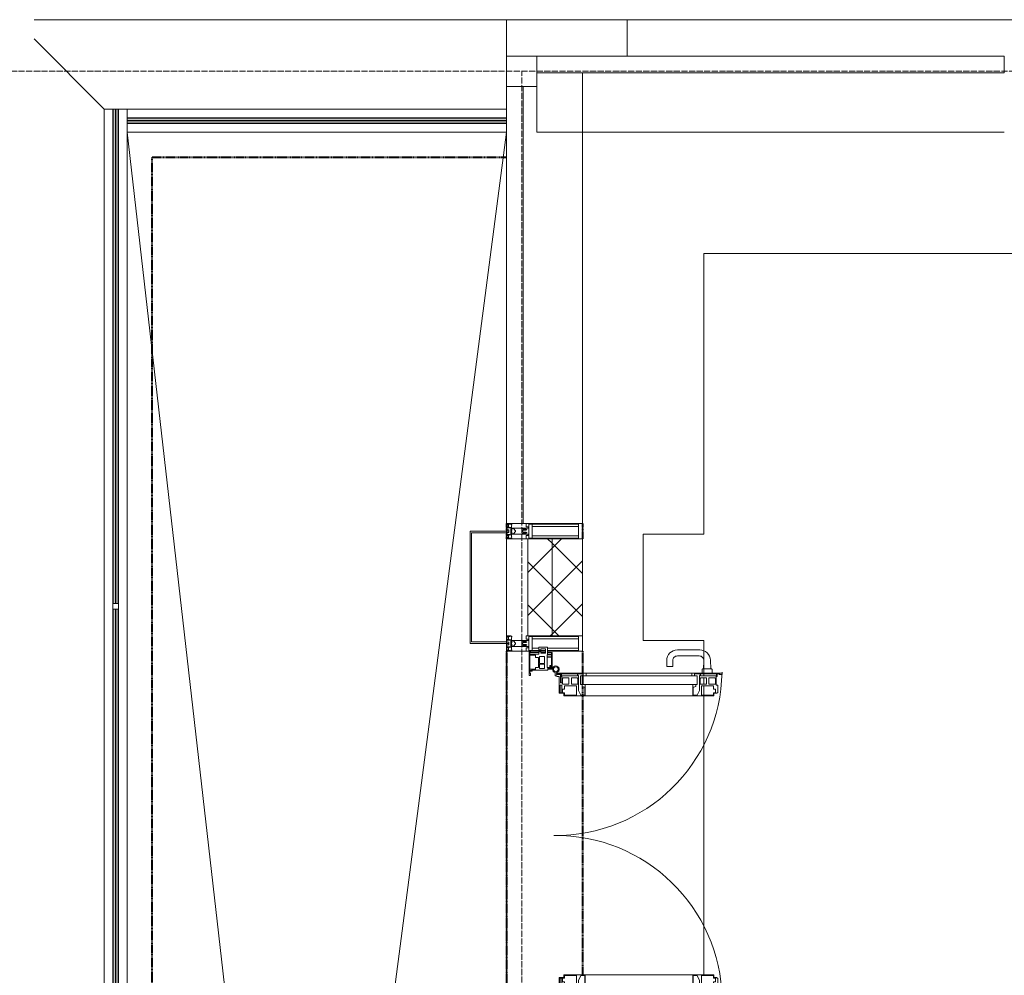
# Model space of a CAD drawing. Header units: millimetres. Extents: x 110168 to 197584, y 7718 to 235556.
# Tile 17 of 42: x 113496 to 116740, y 30122 to 33270. Entities that reach past the tile are written whole.
import ezdxf

# ---------------------------------------------------------------- set-up
doc = ezdxf.new("R2010")
doc.units = ezdxf.units.MM
for name, pattern in [('ADSK_Линия сетки', [25, 20, -2.5, 0, -2.5]), ('Линия сетки', [25, 20, -2.5, 0, -2.5]), ('Штрих_3_1_5_', [4.5, 3, -1.5]), ('Штриховая_ш3 п1_5', [4.5, 3, -1.5])]:
    doc.linetypes.add(name, pattern=pattern)
doc.layers.add('_Разделитель помещений_', color=4, linetype='Штриховая_ш3 п1_5', lineweight=40, true_color=0x00ffff)
for name, color, linetype, lineweight in [('Балясины', 7, 'Continuous', 30), ('Двери', 7, 'Continuous', 18), ('Импосты витража', 7, 'Continuous', 18), ('Колонны', 7, 'Continuous', 18), ('Ограждение', 7, 'Continuous', 18), ('Оси', 7, 'Continuous', 9), ('Панели витража', 7, 'Continuous', 18), ('Перекрытия', 7, 'Continuous', 18), ('Поручни', 7, 'Continuous', 18), ('Стены разрез', 7, 'Continuous', 40), ('Стены штриховка', 7, 'Continuous', 40), ('Элементы узлов', 7, 'Continuous', 18)]:
    doc.layers.add(name, color=color, linetype=linetype, lineweight=lineweight)
pattern_1 = [(45, (0, 0), (-70.71068, 70.71068), []), (135, (0, 0), (-70.71068, -70.71068), [])]

# ---------------------------------------------------------------- blocks, each defined once
blk = doc.blocks.new('135_SLK_K4_AR_rvt-1-МКСС_К4_L26_87_900_')
at = {"layer": '_Разделитель помещений_', "color": 131, "linetype": 'Штрих_3_1_5_', "true_color": 0xaaffff}
for p, q in [((113932.5, 32817.5), (115100, 32817.5)), ((113932.5, 25882.5), (113932.5, 32817.5)), ((115100, 31610), (115100, 31585)), ((115350, 31610), (115350, 31560)), ((115100, 31580), (115100, 31560)), ((115100, 31190), (115100, 29975)), ((115350, 31190), (115350, 31117.5)), ((115350, 31115.4), (115350, 31079.7)), ((115350, 31072.9), (115350, 31044.3)), ((115350, 31042), (115350, 30123))]:
    blk.add_line(p, q, dxfattribs=at)
at = {"layer": 'Перекрытия', "color": 253, "true_color": 0xaaaaaa}
for p, q in [((120500, 32500), (115749.8, 32500)), ((115749.8, 32500), (115749.8, 31575)), ((115749.8, 31575), (115549.8, 31575)), ((115549.8, 31575), (115549.8, 31225)), ((115549.8, 31225), (115749.8, 31225)), ((115749.8, 31225), (115749.8, 31117.5)), ((115749.8, 31115.4), (115749.8, 31108.4)), ((115749.8, 31101.4), (115749.8, 31081.5)), ((115749.8, 31075.1), (115749.8, 31044.4)), ((115749.8, 31042), (115749.8, 30123))]:
    blk.add_line(p, q, dxfattribs=at)
blk = doc.blocks.new('System Panel - A_PAN_Glass-7516688-МКСС_К4_L26_87_900_')
at = {"layer": 'Панели витража', "color": 253, "lineweight": 5, "true_color": 0xaaaaaa}
for p, q in [((770, 0), (-770, 0)), ((-770, 0), (-770, -55)), ((770, -55), (770, 0)), ((-770, -55), (770, -55))]:
    blk.add_line(p, q, dxfattribs=at)
blk = doc.blocks.new('Rectangular Mullion - R_StandardFrame_50Wx250H-7198252-МКСС_К4_L26_87_900_')
at = {"layer": 'Импосты витража', "color": 253, "lineweight": 5, "true_color": 0xaaaaaa}
for p, q in [((115200, 32900), (115200, 33050)), ((116740, 32900), (115200, 32900))]:
    blk.add_line(p, q, dxfattribs=at)
blk = doc.blocks.new('System Panel - A_PAN_Glass-7491648-МКСС_К4_L26_87_900_')
at = {"layer": 'Панели витража', "color": 253, "lineweight": 5, "true_color": 0xaaaaaa}
for p, q in [((720, 55), (-720, 55)), ((-720, 55), (-720, 0)), ((720, 0), (720, 55)), ((-720, 0), (720, 0))]:
    blk.add_line(p, q, dxfattribs=at)
blk = doc.blocks.new('Rectangular Mullion - R_StandardFrame_50Wx250H-7197324-МКСС_К4_L26_87_900_')
at = {"layer": 'Импосты витража', "color": 253, "lineweight": 5, "true_color": 0xaaaaaa}
for q in [(115350, 33095), (115155, 31610)]:
    blk.add_line((115350, 31610), q, dxfattribs=at)
blk = doc.blocks.new('Rectangular Mullion - R_StandardFrame_50Wx250H-5866689-МКСС_К4_L26_87_900_')
at = {"layer": 'Импосты витража', "color": 253, "lineweight": 5, "true_color": 0xaaaaaa}
for p, q in [((115100, 31560), (115170, 31560)), ((115100, 31220), (115100, 31560)), ((115350, 31190), (115350, 31240)), ((115100, 31190), (115100, 31215)), ((115210.1, 31190), (115100, 31190)), ((115228.4, 31190), (115213.4, 31190)), ((115350, 31190), (115235.1, 31190))]:
    blk.add_line(p, q, dxfattribs=at)
blk = doc.blocks.new('Rectangular Mullion - 50Wx250H-2623690-МКСС_К4_L26_87_900_')
at = {"layer": 'Элементы узлов', "color": 253, "lineweight": 5, "true_color": 0xaaaaaa}
for p, q in [((-25, 65.2), (-25, 250)), ((-25, 250), (0, 250)), ((-23, 237.3), (0, 237.3)), ((-23, 237.3), (-23, 73.6)), ((-14.9, 84), (-14.9, 237.3)), ((25, 250), (0, 250)), ((23, 237.3), (0, 237.3)), ((14.9, 84), (14.9, 237.3)), ((23, 237.3), (23, 73.6)), ((25, 65.2), (25, 250)), ((-14, 65.2), (-25, 65.2)), ((0, 84), (-23, 84)), ((-0.5, 73.6), (-23, 73.6)), ((-14, 71.3), (-14, 65.2)), ((-10, 71.3), (-14, 71.3)), ((-10, 53), (-10, 71.3)), ((-7, 65.2), (-5.9, 67.3)), ((-7, 65.2), (-7, 54.7)), ((-4.1, 67.3), (-5.9, 67.3)), ((-4.1, 67.3), (-2.9, 65.1)), ((-2.9, 65.1), (-2.9, 54.6)), ((0, 84), (23, 84)), ((0.5, 73.6), (23, 73.6)), ((4.1, 67.3), (2.9, 65.1)), ((2.9, 65.1), (2.9, 54.6)), ((4.1, 67.3), (5.9, 67.3)), ((7, 65.2), (5.9, 67.3)), ((7, 65.2), (7, 54.7)), ((10, 71.3), (14, 71.3)), ((10, 53), (10, 71.3)), ((14, 71.3), (14, 65.2)), ((14, 65.2), (25, 65.2)), ((-8.7, 53), (-10, 53)), ((-10, 53), (-10, 17)), ((-8.7, 53), (-7, 54.7)), ((-1.3, 53), (-2.9, 54.6)), ((0, 53), (-1.3, 53)), ((0, 53), (1.3, 53)), ((1.3, 53), (2.9, 54.6)), ((8.7, 53), (7, 54.7)), ((8.7, 53), (10, 53)), ((10, 53), (10, 17)), ((-23.8, 14.6), (-25, 14.2)), ((-25, 0), (-25, 14.2)), ((-22.3, 17), (-23.8, 17)), ((-23.8, 17), (-23.8, 14.6)), ((-22.5, 10.6), (-23.8, 14.6)), ((-22.5, 10.6), (-23.7, 9.9)), ((-23.7, 1.3), (-23.7, 9.9)), ((-23.7, 1.3), (-11.8, 1.3)), ((-23.2, 10.2), (-22.5, 8)), ((-22.5, 8), (-22.5, 4.5)), ((-21.3, 4.5), (-22.5, 4.5)), ((-22.3, 17), (-22.3, 16)), ((-22.3, 16), (-21.3, 16)), ((-19, 17.6), (-21.3, 16)), ((-21.3, 4.5), (-21.3, 6.5)), ((-21.3, 6.5), (-14.2, 6.5)), ((-18.4, 16.6), (-19, 17.6)), ((-7.4, 16.6), (-18.4, 16.6)), ((-14.2, 6.5), (-14.2, 4.5)), ((-13.2, 4.5), (-14.2, 4.5)), ((-13.2, 4.5), (-12.2, 7.2)), ((-12.7, 7.6), (-11.3, 11.4)), ((-12.7, 7.6), (-11.8, 6.9)), ((-12.2, 9), (-12.2, 14.8)), ((-12.2, 14.8), (0, 14.8)), ((-11.8, 1.3), (-11.8, 6.9)), ((-10.5, 11.2), (-11.3, 11.4)), ((-10.5, 1.5), (-10.5, 11.2)), ((-4.8, 1.5), (-10.5, 1.5)), ((-10, 17), (-7.5, 17)), ((-8.5, 23), (-1.5, 30)), ((-8.5, 18.5), (-8.5, 23)), ((-7.5, 18.5), (-8.5, 18.5)), ((-7.5, 17), (-7.5, 18.5)), ((-7.4, 18), (-7.4, 16.6)), ((-2.6, 18), (-7.4, 18)), ((0, 8), (-4.8, 8)), ((-4.8, 1.5), (-4.8, 8)), ((-2.6, 18), (-2.6, 16.8)), ((-2.6, 16.8), (0, 16.8)), ((-1.5, 30), (0, 30)), ((1.5, 30), (0, 30)), ((2.6, 16.8), (0, 16.8)), ((0, 14.8), (0, 16.8)), ((0, 14.8), (0, 16.8)), ((12.2, 14.8), (0, 14.8)), ((0, 0), (0, 8)), ((0, 8), (4.8, 8)), ((0, 0), (0, 8)), ((8.5, 23), (1.5, 30)), ((2.6, 18), (2.6, 16.8)), ((2.6, 18), (7.4, 18)), ((4.8, 1.5), (4.8, 8)), ((4.8, 1.5), (10.5, 1.5)), ((7.4, 18), (7.4, 16.6)), ((7.4, 16.6), (18.4, 16.6)), ((7.5, 18.5), (8.5, 18.5)), ((7.5, 17), (7.5, 18.5)), ((10, 17), (7.5, 17)), ((8.5, 18.5), (8.5, 23)), ((10.5, 11.2), (11.3, 11.4)), ((10.5, 1.5), (10.5, 11.2)), ((12.7, 7.6), (11.3, 11.4)), ((12.7, 7.6), (11.8, 6.9)), ((11.8, 1.3), (11.8, 6.9)), ((23.7, 1.3), (11.8, 1.3)), ((12.2, 9), (12.2, 14.8)), ((13.2, 4.5), (12.2, 7.2)), ((13.2, 4.5), (14.2, 4.5)), ((21.3, 6.5), (14.2, 6.5)), ((14.2, 6.5), (14.2, 4.5)), ((18.4, 16.6), (19, 17.6)), ((19, 17.6), (21.3, 16)), ((22.3, 16), (21.3, 16)), ((21.3, 4.5), (21.3, 6.5)), ((21.3, 4.5), (22.5, 4.5)), ((22.3, 17), (22.3, 16)), ((22.3, 17), (23.8, 17)), ((22.5, 10.6), (23.8, 14.6)), ((22.5, 10.6), (23.7, 9.9)), ((23.2, 10.2), (22.5, 8)), ((22.5, 8), (22.5, 4.5)), ((23.7, 1.3), (23.7, 9.9)), ((23.8, 17), (23.8, 14.6)), ((23.8, 14.6), (25, 14.2)), ((25, 0), (25, 14.2)), ((-25, 0), (0, 0)), ((25, 0), (0, 0))]:
    blk.add_line(p, q, dxfattribs=at)
for centre, start, end in [((-0.5, 73.1), 360, 90), ((0.5, 73.1), 90, 180)]:
    blk.add_arc(centre, 0.5, start, end, dxfattribs=at)
blk = doc.blocks.new('A_PAN_ALU_Door_Double - EXT_1_Double_EQ п-6_1-7491649-МКСС_К4_L26_87_900_')
at = {"layer": 'Двери', "color": 253, "lineweight": 5, "true_color": 0xaaaaaa}
for p, q in [((-535, 610.6), (-535, 710.1)), ((-535, 710.1), (-529.9, 710.1)), ((-535, 610.6), (-535, 710.1)), ((-535, 710.1), (-529.9, 710.1)), ((-532.9, 701.5), (-532.9, 693.6)), ((-531, 701.5), (-532.9, 701.5)), ((-532.9, 701.5), (-532.9, 693.6)), ((-531, 701.5), (-532.9, 701.5)), ((-532.9, 693.6), (-524.2, 693.6)), ((-532.9, 693.6), (-524.2, 693.6)), ((-532.9, 691.9), (-532.9, 639.4)), ((-525.9, 691.9), (-532.9, 691.9)), ((-532.9, 691.9), (-532.9, 639.4)), ((-525.9, 691.9), (-532.9, 691.9)), ((-531, 700.2), (-531, 701.5)), ((-531, 700.2), (-531, 701.5)), ((-529.9, 700.2), (-531, 700.2)), ((-529.9, 700.2), (-531, 700.2)), ((-529.9, 710.1), (-529.9, 700.2)), ((-529.9, 710.1), (-529.9, 700.2)), ((-525.9, 639.4), (-525.9, 691.9)), ((-525.9, 639.4), (-525.9, 691.9)), ((-524.2, 693.6), (-524.2, 690.6)), ((-524.2, 693.6), (-524.2, 690.6)), ((-524.2, 690.6), (-494.8, 690.6)), ((-524.2, 690.6), (-494.8, 690.6)), ((-517.3, 688.8), (-518.9, 686.1)), ((-517.3, 688.8), (-518.9, 686.1)), ((-518.9, 686.1), (-518.9, 667.1)), ((-518.9, 686.1), (-518.9, 667.1)), ((-499, 688.8), (-517.3, 688.8)), ((-499, 688.8), (-517.3, 688.8)), ((-499, 667.1), (-499, 688.8)), ((-499, 667.1), (-499, 688.8)), ((-494.8, 696.1), (-469.8, 696.1)), ((-494.8, 690.6), (-494.8, 696.1)), ((-494.8, 696.1), (-469.8, 696.1)), ((-494.8, 690.6), (-494.8, 696.1)), ((-482.5, 681.7), (-492.6, 681.7)), ((-482.5, 681.7), (-492.6, 681.7)), ((-492.6, 681.7), (-492.6, 642.2)), ((-492.6, 681.7), (-492.6, 642.2)), ((-482.4, 688.4), (-482.5, 681.7)), ((-482.4, 688.4), (-482.5, 681.7)), ((-470, 688.4), (-482.4, 688.4)), ((-470, 688.4), (-482.4, 688.4)), ((-470, 681.8), (-470, 688.4)), ((-470, 681.8), (-470, 688.4)), ((-461.9, 681.8), (-470, 681.8)), ((-461.9, 681.8), (-470, 681.8)), ((-469.8, 696.1), (-469.8, 693.1)), ((-469.8, 696.1), (-469.8, 693.1)), ((-469.8, 693.1), (-468.4, 693.1)), ((-469.8, 693.1), (-468.4, 693.1)), ((-468.4, 693.1), (-468.4, 683.5)), ((-468.4, 693.1), (-468.4, 683.5)), ((-468.4, 683.5), (-459.5, 683.5)), ((-468.4, 683.5), (-459.5, 683.5)), ((-461.9, 642.2), (-461.9, 681.8)), ((-461.9, 642.2), (-461.9, 681.8)), ((-459.5, 683.5), (-459.5, 613.6)), ((-459.5, 683.5), (-459.5, 613.6)), ((468.4, 683.5), (459.5, 683.5)), ((459.5, 683.5), (459.5, 613.6)), ((468.4, 683.5), (459.5, 683.5)), ((459.5, 683.5), (459.5, 613.6)), ((461.8, 642.2), (461.8, 681.8)), ((461.8, 681.8), (470, 681.8)), ((461.8, 642.2), (461.8, 681.8)), ((461.8, 681.8), (470, 681.8)), ((469.8, 693.1), (468.4, 693.1)), ((468.4, 693.1), (468.4, 683.5)), ((469.8, 693.1), (468.4, 693.1)), ((468.4, 693.1), (468.4, 683.5)), ((494.8, 696.1), (469.8, 696.1)), ((469.8, 696.1), (469.8, 693.1)), ((494.8, 696.1), (469.8, 696.1)), ((469.8, 696.1), (469.8, 693.1)), ((470, 681.8), (470, 688.4)), ((470, 688.4), (482.4, 688.4)), ((470, 681.8), (470, 688.4)), ((470, 688.4), (482.4, 688.4)), ((482.4, 688.4), (482.5, 681.7)), ((482.4, 688.4), (482.5, 681.7)), ((482.5, 681.7), (492.6, 681.7)), ((482.5, 681.7), (492.6, 681.7)), ((492.6, 681.7), (492.6, 642.2)), ((492.6, 681.7), (492.6, 642.2)), ((494.8, 690.6), (494.8, 696.1)), ((494.8, 690.6), (494.8, 696.1)), ((524.2, 690.6), (494.8, 690.6)), ((524.2, 690.6), (494.8, 690.6)), ((499, 667.1), (499, 688.8)), ((499, 688.8), (517.3, 688.8)), ((499, 667.1), (499, 688.8)), ((499, 688.8), (517.3, 688.8)), ((517.3, 688.8), (518.9, 686.1)), ((517.3, 688.8), (518.9, 686.1)), ((518.9, 686.1), (518.9, 667.1)), ((518.9, 686.1), (518.9, 667.1)), ((532.9, 693.6), (524.2, 693.6)), ((524.2, 693.6), (524.2, 690.6)), ((532.9, 693.6), (524.2, 693.6)), ((524.2, 693.6), (524.2, 690.6)), ((525.9, 639.4), (525.9, 691.9)), ((525.9, 691.9), (532.9, 691.9)), ((525.9, 639.4), (525.9, 691.9)), ((525.9, 691.9), (532.9, 691.9)), ((535, 710.1), (529.9, 710.1)), ((529.9, 710.1), (529.9, 700.2)), ((535, 710.1), (529.9, 710.1)), ((529.9, 710.1), (529.9, 700.2)), ((529.9, 700.2), (531, 700.2)), ((529.9, 700.2), (531, 700.2)), ((531, 700.2), (531, 701.5)), ((531, 701.5), (532.9, 701.5)), ((531, 700.2), (531, 701.5)), ((531, 701.5), (532.9, 701.5)), ((532.9, 701.5), (532.9, 693.6)), ((532.9, 701.5), (532.9, 693.6)), ((532.9, 691.9), (532.9, 639.4)), ((532.9, 691.9), (532.9, 639.4)), ((535, 610.6), (535, 710.1)), ((535, 610.6), (535, 710.1)), ((-518.9, 667.1), (-499, 667.1)), ((-518.9, 667.1), (-499, 667.1)), ((-518.9, 659.2), (-518.9, 640.2)), ((-499, 659.2), (-518.9, 659.2)), ((-518.9, 659.2), (-518.9, 640.2)), ((-499, 659.2), (-518.9, 659.2)), ((-499, 637.5), (-499, 659.2)), ((-499, 637.5), (-499, 659.2)), ((518.9, 667.1), (499, 667.1)), ((518.9, 667.1), (499, 667.1)), ((499, 659.2), (518.9, 659.2)), ((499, 637.5), (499, 659.2)), ((499, 659.2), (518.9, 659.2)), ((499, 637.5), (499, 659.2)), ((518.9, 659.2), (518.9, 640.2)), ((518.9, 659.2), (518.9, 640.2)), ((-535, 244.2), (-535, 628.6)), ((-532.9, 639.4), (-525.9, 639.4)), ((-532.9, 639.4), (-525.9, 639.4)), ((-532.9, 637.7), (-532.9, 619.7)), ((-526.6, 637.7), (-532.9, 637.7)), ((-532.9, 637.7), (-532.9, 619.7)), ((-526.6, 637.7), (-532.9, 637.7)), ((-532.9, 619.7), (-525.9, 619.7)), ((-532.9, 619.7), (-525.9, 619.7)), ((-526.6, 635.7), (-526.6, 637.7)), ((-526.6, 635.7), (-526.6, 637.7)), ((-477.6, 635.7), (-526.6, 635.7)), ((-477.6, 635.7), (-526.6, 635.7)), ((-525.9, 628.6), (-497.2, 628.6)), ((-525.9, 244.2), (-525.9, 628.6)), ((-525.9, 619.7), (-525.9, 610.6)), ((-525.9, 619.7), (-525.9, 610.6)), ((-518.9, 640.2), (-517.3, 637.5)), ((-518.9, 640.2), (-517.3, 637.5)), ((-517.3, 637.5), (-499, 637.5)), ((-517.3, 637.5), (-499, 637.5)), ((-497.2, 628.6), (-497.2, 244.2)), ((-497.2, 623.2), (-490.6, 623.2)), ((-497.2, 613.6), (-497.2, 623.2)), ((-497.2, 623.2), (-490.6, 623.2)), ((-497.2, 613.6), (-497.2, 623.2)), ((-492.6, 642.2), (-461.9, 642.2)), ((-492.6, 642.2), (-461.9, 642.2)), ((-490.6, 623.2), (-488.3, 617.1)), ((-490.6, 623.2), (-488.3, 617.1)), ((-488.3, 617.1), (-488.3, 615.1)), ((-488.3, 617.1), (-488.3, 615.1)), ((-461.8, 628.1), (-477.6, 635.7)), ((-461.8, 628.1), (-477.6, 635.7)), ((-461.8, 615.1), (-461.8, 628.1)), ((-461.8, 615.1), (-461.8, 628.1)), ((461.8, 628.1), (477.6, 635.7)), ((461.8, 628.1), (477.6, 635.7)), ((461.8, 615.1), (461.8, 628.1)), ((461.8, 615.1), (461.8, 628.1)), ((492.6, 642.2), (461.8, 642.2)), ((492.6, 642.2), (461.8, 642.2)), ((477.6, 635.7), (526.6, 635.7)), ((477.6, 635.7), (526.6, 635.7)), ((490.6, 623.2), (488.3, 617.1)), ((490.6, 623.2), (488.3, 617.1)), ((488.3, 617.1), (488.3, 615.1)), ((488.3, 617.1), (488.3, 615.1)), ((497.2, 623.2), (490.6, 623.2)), ((497.2, 623.2), (490.6, 623.2)), ((497.2, 628.6), (497.2, 244.2)), ((525.9, 628.6), (497.2, 628.6)), ((497.2, 613.6), (497.2, 623.2)), ((497.2, 613.6), (497.2, 623.2)), ((517.3, 637.5), (499, 637.5)), ((517.3, 637.5), (499, 637.5)), ((518.9, 640.2), (517.3, 637.5)), ((518.9, 640.2), (517.3, 637.5)), ((532.9, 639.4), (525.9, 639.4)), ((532.9, 639.4), (525.9, 639.4)), ((525.9, 244.2), (525.9, 628.6)), ((532.9, 619.7), (525.9, 619.7)), ((525.9, 619.7), (525.9, 610.6)), ((532.9, 619.7), (525.9, 619.7)), ((525.9, 619.7), (525.9, 610.6)), ((526.6, 635.7), (526.6, 637.7)), ((526.6, 637.7), (532.9, 637.7)), ((526.6, 635.7), (526.6, 637.7)), ((526.6, 637.7), (532.9, 637.7)), ((532.9, 637.7), (532.9, 619.7)), ((532.9, 637.7), (532.9, 619.7)), ((535, 244.2), (535, 628.6)), ((-525.9, 610.6), (-535, 610.6)), ((-525.9, 610.6), (-535, 610.6)), ((-459.5, 613.6), (-497.2, 613.6)), ((-459.5, 613.6), (-497.2, 613.6)), ((-488.3, 615.1), (-461.8, 615.1)), ((-488.3, 615.1), (-461.8, 615.1)), ((-459.5, 613.6), (-459.5, 259.2)), ((459.5, 613.6), (497.2, 613.6)), ((459.5, 613.6), (497.2, 613.6)), ((459.5, 613.6), (459.5, 259.2)), ((488.3, 615.1), (461.8, 615.1)), ((488.3, 615.1), (461.8, 615.1)), ((525.9, 610.6), (535, 610.6)), ((525.9, 610.6), (535, 610.6)), ((-535, 262.2), (-525.9, 262.2)), ((-535, 164.2), (-535, 262.2)), ((-525.9, 262.2), (-525.9, 253.1)), ((535, 262.2), (525.9, 262.2)), ((525.9, 262.2), (525.9, 253.1)), ((535, 164.2), (535, 262.2)), ((-532.9, 253.1), (-532.9, 235.1)), ((-525.9, 253.1), (-532.9, 253.1)), ((-532.9, 235.1), (-526.6, 235.1)), ((-532.9, 233.4), (-532.9, 180.9)), ((-525.9, 233.4), (-532.9, 233.4)), ((-526.6, 237), (-477.6, 237)), ((-526.6, 235.1), (-526.6, 237)), ((-525.9, 244.2), (-497.2, 244.2)), ((-525.9, 180.9), (-525.9, 233.4)), ((-517.3, 235.3), (-518.9, 232.6)), ((-518.9, 232.6), (-518.9, 213.6)), ((-499, 235.3), (-517.3, 235.3)), ((-499, 213.6), (-499, 235.3)), ((-497.2, 259.2), (-459.5, 259.2)), ((-497.2, 249.6), (-497.2, 259.2)), ((-490.6, 249.6), (-497.2, 249.6)), ((-492.6, 230.6), (-492.6, 191)), ((-461.9, 230.6), (-492.6, 230.6)), ((-488.3, 255.7), (-490.6, 249.6)), ((-488.3, 257.7), (-488.3, 255.7)), ((-461.8, 257.7), (-488.3, 257.7)), ((-477.6, 237), (-461.8, 244.7)), ((-461.9, 191), (-461.9, 230.6)), ((-461.8, 244.7), (-461.8, 257.7)), ((-459.5, 259.2), (-459.5, 189.3)), ((497.2, 259.2), (459.5, 259.2)), ((459.5, 259.2), (459.5, 189.3)), ((461.8, 244.7), (461.8, 257.7)), ((461.8, 257.7), (488.3, 257.7)), ((477.6, 237), (461.8, 244.7)), ((461.8, 191), (461.8, 230.6)), ((461.8, 230.6), (492.6, 230.6)), ((526.6, 237), (477.6, 237)), ((488.3, 257.7), (488.3, 255.7)), ((488.3, 255.7), (490.6, 249.6)), ((490.6, 249.6), (497.2, 249.6)), ((492.6, 230.6), (492.6, 191)), ((497.2, 249.6), (497.2, 259.2)), ((525.9, 244.2), (497.2, 244.2)), ((499, 213.6), (499, 235.3)), ((499, 235.3), (517.3, 235.3)), ((517.3, 235.3), (518.9, 232.6)), ((518.9, 232.6), (518.9, 213.6)), ((525.9, 253.1), (532.9, 253.1)), ((525.9, 233.4), (532.9, 233.4)), ((525.9, 180.9), (525.9, 233.4)), ((526.6, 235.1), (526.6, 237)), ((532.9, 235.1), (526.6, 235.1)), ((532.9, 253.1), (532.9, 235.1)), ((532.9, 233.4), (532.9, 180.9)), ((-518.9, 213.6), (-499, 213.6)), ((-518.9, 205.7), (-518.9, 186.7)), ((-499, 205.7), (-518.9, 205.7)), ((-499, 184), (-499, 205.7)), ((518.9, 213.6), (499, 213.6)), ((499, 205.7), (518.9, 205.7)), ((499, 184), (499, 205.7)), ((518.9, 205.7), (518.9, 186.7)), ((-532.9, 180.9), (-525.9, 180.9)), ((-532.9, 179.2), (-532.9, 164.2)), ((-524.2, 179.2), (-532.9, 179.2)), ((-532.9, 164.2), (-529.9, 164.2)), ((-529.9, 164.2), (-529.9, 174.5)), ((-526.8, 177.5), (-502.6, 177.5)), ((-526.4, 165.6), (-526.4, 160.7)), ((-523.7, 165.6), (-526.4, 165.6)), ((-524.2, 182.2), (-524.2, 179.2)), ((-502.6, 182.2), (-524.2, 182.2)), ((-523.7, 173.3), (-523.7, 165.6)), ((-468.4, 173.3), (-523.7, 173.3)), ((-518.9, 186.7), (-517.3, 184)), ((-517.3, 184), (-499, 184)), ((-502.6, 177.5), (-502.6, 182.2)), ((-494.8, 182.2), (-494.8, 176.7)), ((-469.8, 182.2), (-494.8, 182.2)), ((-494.8, 176.7), (-469.8, 176.7)), ((-492.6, 191), (-482.5, 191)), ((-482.5, 191), (-482.4, 184.4)), ((-482.4, 184.4), (-470, 184.4)), ((-470, 191), (-461.9, 191)), ((-470, 184.4), (-470, 191)), ((-469.8, 176.7), (-469.8, 182.2)), ((-468.4, 189.3), (-468.4, 173.3)), ((-459.5, 189.3), (-468.4, 189.3)), ((459.5, 189.3), (468.4, 189.3)), ((470, 191), (461.8, 191)), ((468.4, 189.3), (468.4, 173.3)), ((468.4, 173.3), (523.7, 173.3)), ((469.8, 182.2), (494.8, 182.2)), ((469.8, 176.7), (469.8, 182.2)), ((494.8, 176.7), (469.8, 176.7)), ((470, 184.4), (470, 191)), ((482.4, 184.4), (470, 184.4)), ((482.5, 191), (482.4, 184.4)), ((492.6, 191), (482.5, 191)), ((494.8, 182.2), (494.8, 176.7)), ((517.3, 184), (499, 184)), ((502.6, 177.5), (502.6, 182.2)), ((502.6, 182.2), (524.2, 182.2)), ((526.8, 177.5), (502.6, 177.5)), ((518.9, 186.7), (517.3, 184)), ((523.7, 173.3), (523.7, 165.6)), ((523.7, 165.6), (526.4, 165.6)), ((524.2, 182.2), (524.2, 179.2)), ((524.2, 179.2), (532.9, 179.2)), ((532.9, 180.9), (525.9, 180.9)), ((526.4, 165.6), (526.4, 160.7)), ((529.9, 164.2), (529.9, 174.5)), ((532.9, 164.2), (529.9, 164.2)), ((532.9, 179.2), (532.9, 164.2)), ((-526.4, 160.7), (-536.6, 160.7)), ((526.4, 160.7), (536.6, 160.7))]:
    blk.add_line(p, q, dxfattribs=at)
at = {"layer": 'Двери', "lineweight": 5}
for p, q in [((-548.9, 672.9), (-577.7, 671.9)), ((-575.8, 650), (-548.9, 649)), ((-548.9, 674.8), (-548.9, 647.2)), ((-534.9, 677.3), (-546.4, 677.3)), ((534.9, 677.3), (546.4, 677.3)), ((548.9, 674.8), (548.9, 647.2)), ((548.9, 672.9), (577.7, 671.9)), ((575.8, 650), (548.9, 649)), ((-611.4, 636.9), (-611.4, 562.8)), ((-591.4, 562.8), (-591.4, 635)), ((-546.4, 644.8), (-534.9, 644.8)), ((546.4, 644.8), (534.9, 644.8)), ((591.4, 562.8), (591.4, 635)), ((611.4, 636.9), (611.4, 562.8)), ((-556.4, 547.8), (-576.4, 547.8)), ((-576.4, 527.8), (-556.4, 527.8)), ((-556.4, 527.8), (-556.4, 547.8)), ((556.4, 527.8), (556.4, 547.8)), ((556.4, 547.8), (576.3, 547.8)), ((576.3, 527.8), (556.4, 527.8))]:
    blk.add_line(p, q, dxfattribs=at)
at = {"layer": 'Двери', "color": 254, "lineweight": 5, "true_color": 0xd4d4d4}
for centre, start, end in [((-547.5, 162.6), 359.2653, 89.0204), ((547.5, 162.6), 90.9796, 180.7347)]:
    blk.add_arc(centre, 547.5, start, end, dxfattribs=at)
at = {"layer": 'Двери', "lineweight": 5}
for centre, radius, start, end in [((-576.4, 636.9), 35, 92.1945, 180), ((-576.4, 635), 15, 87.8056, 180), ((-546.4, 674.8), 2.5, 90, 180), ((546.4, 674.8), 2.5, 360, 90), ((576.3, 635), 15, 0, 92.1944), ((576.3, 636.9), 35, 360, 87.8055), ((-546.4, 647.2), 2.5, 180, 270), ((546.4, 647.2), 2.5, 270, 360), ((-576.4, 562.8), 35, 180, 270), ((-576.4, 562.8), 15, 180, 270), ((576.3, 562.8), 35, 270, 360), ((576.3, 562.8), 15, 270, 360)]:
    blk.add_arc(centre, radius, start, end, dxfattribs=at)
at = {"layer": 'Двери', "color": 253, "lineweight": 5, "true_color": 0xaaaaaa}
for centre, radius, start, end in [((-547.5, 162.7), 11, 16.047, 350.0284), ((-547.5, 162.6), 8, 90, 270), ((-547.5, 162.6), 8, 270, 90), ((-535, 166.3), 2.03, 196.0721, 270), ((-526.8, 174.5), 3, 90, 180), ((526.8, 174.5), 3, 360, 90), ((535, 166.3), 2.03, 270, 343.9279), ((547.5, 162.7), 11, 189.9716, 163.953), ((547.5, 162.6), 8, 90, 270), ((547.5, 162.6), 8, 270, 90)]:
    blk.add_arc(centre, radius, start, end, dxfattribs=at)
at = {"layer": 'Панели витража', "color": 253, "lineweight": 5, "true_color": 0xaaaaaa}
for p, q in [((-597.1, 135.1), (-620.5, 135.1)), ((-620.5, 135.1), (-620.5, 106.6)), ((-551.5, 150), (-602.5, 150)), ((-602.5, 150), (-602.5, 148.5)), ((-602.5, 148.5), (-597.1, 148.5)), ((-602.5, 148.5), (-602.5, 135.1)), ((-597.1, 148.5), (-597.1, 135.1)), ((-595.5, 134.5), (-595.5, 148.2)), ((-595.5, 148.2), (-588.5, 148.2)), ((-588.5, 134.5), (-595.5, 134.5)), ((-588.5, 148.2), (-588.5, 134.5)), ((-587.1, 134.2), (-587.1, 148.4)), ((-587.1, 148.4), (-560.1, 148.4)), ((-553.1, 134.2), (-587.1, 134.2)), ((-560.1, 148.4), (-560.1, 142.8)), ((-560.1, 142.8), (-553.1, 142.8)), ((-558.8, 148.7), (-552.8, 148.7)), ((-558.8, 144.4), (-558.8, 148.7)), ((-552.8, 144.4), (-558.8, 144.4)), ((-553.1, 142.8), (-553.1, 134.2)), ((-552.8, 148.7), (-552.8, 144.4)), ((-551.5, 136.5), (-551.5, 150)), ((-547.5, 150), (-551.5, 150)), ((-544.5, 136.5), (-551.5, 136.5)), ((-547.5, 136.5), (-547.5, 150)), ((-544.5, 84.8), (-544.5, 136.5)), ((551.5, 136.5), (544.5, 136.5)), ((544.5, 136.5), (544.5, 84.8)), ((547.5, 150), (547.5, 136.5)), ((551.5, 150), (547.5, 150)), ((602.5, 150), (551.5, 150)), ((551.5, 150), (551.5, 136.5)), ((552.8, 144.4), (552.8, 148.7)), ((552.8, 148.7), (558.8, 148.7)), ((558.8, 144.4), (552.8, 144.4)), ((553.1, 134.2), (553.1, 142.8)), ((553.1, 142.8), (560.1, 142.8)), ((587.1, 134.2), (553.1, 134.2)), ((558.8, 148.7), (558.8, 144.4)), ((560.1, 142.8), (560.1, 148.4)), ((560.1, 148.4), (587.1, 148.4)), ((587.1, 148.4), (587.1, 134.2)), ((588.5, 148.2), (595.5, 148.2)), ((588.5, 134.5), (588.5, 148.2)), ((595.5, 134.5), (588.5, 134.5)), ((595.5, 148.2), (595.5, 134.5)), ((597.1, 135.1), (597.1, 148.5)), ((597.1, 148.5), (602.5, 148.5)), ((620.5, 135.1), (597.1, 135.1)), ((602.5, 148.5), (602.5, 150)), ((602.5, 135.1), (602.5, 148.5)), ((620.5, 106.6), (620.5, 135.1)), ((-620.5, 106.6), (-611.5, 106.6)), ((-615.4, 113.4), (-615.4, 128.4)), ((-615.4, 128.4), (-600.4, 128.4)), ((-600.4, 113.4), (-615.4, 113.4)), ((-611.5, 106.6), (-611.5, 110.1)), ((-611.5, 110.1), (-604.5, 110.1)), ((-604.5, 110.1), (-604.5, 106.6)), ((-604.5, 106.6), (-597.5, 106.6)), ((-602.5, 128.4), (-602.5, 113.4)), ((-602.5, 106.6), (-602.5, 76.7)), ((-600.4, 128.4), (-600.4, 113.4)), ((-597.5, 106.6), (-597.5, 76.7)), ((-589.1, 108.8), (-589.1, 125)), ((-589.1, 125), (-566.4, 125)), ((-566.4, 108.8), (-589.1, 108.8)), ((-586.5, 95.5), (-586.5, 105)), ((-586.5, 105), (-553.3, 105)), ((-566.4, 125), (-566.4, 108.8)), ((-564.2, 108.8), (-564.2, 125)), ((-564.2, 125), (-549.9, 125)), ((-549.9, 108.8), (-564.2, 108.8)), ((-553.3, 105), (-553.3, 95.5)), ((-549.9, 125), (-549.9, 108.8)), ((549.9, 125), (564.2, 125)), ((549.9, 108.8), (549.9, 125)), ((564.2, 108.8), (549.9, 108.8)), ((553.3, 95.5), (553.3, 105)), ((553.3, 105), (586.5, 105)), ((564.2, 125), (564.2, 108.8)), ((566.4, 125), (589.1, 125)), ((566.4, 108.8), (566.4, 125)), ((589.1, 108.8), (566.4, 108.8)), ((586.5, 105), (586.5, 95.5)), ((589.1, 125), (589.1, 108.8)), ((597.5, 76.7), (597.5, 106.6)), ((597.5, 106.6), (604.5, 106.6)), ((600.4, 128.4), (615.4, 128.4)), ((600.4, 113.4), (600.4, 128.4)), ((615.4, 113.4), (600.4, 113.4)), ((602.5, 113.4), (602.5, 128.4)), ((602.5, 76.7), (602.5, 106.6)), ((604.5, 106.6), (604.5, 110.1)), ((604.5, 110.1), (611.5, 110.1)), ((611.5, 110.1), (611.5, 106.6)), ((611.5, 106.6), (620.5, 106.6)), ((615.4, 128.4), (615.4, 113.4)), ((-604, 79.5), (-605.5, 79.5)), ((-605.5, 79.5), (-605.5, 74.5)), ((-605.5, 74.5), (-526.5, 74.5)), ((-604, 76.7), (-604, 79.5)), ((-597.5, 76.7), (-604, 76.7)), ((-593.7, 76.3), (-593.7, 95.5)), ((-593.7, 95.5), (-586.5, 95.5)), ((-543.2, 76.3), (-593.7, 76.3)), ((-553.3, 95.5), (-547, 95.5)), ((-547.5, 76.2), (-547.5, 95.5)), ((-547, 95.5), (-547, 89)), ((-547, 89), (-546.2, 88.2)), ((-546.2, 88.2), (-546.2, 83.1)), ((-546.2, 83.1), (-543.2, 83.1)), ((-541.5, 84.8), (-544.5, 84.8)), ((-543.2, 83.1), (-543.2, 76.3)), ((-541.5, 76.5), (-541.5, 84.8)), ((-535.1, 76.5), (-541.5, 76.5)), ((-526.5, 79.5), (-535.1, 79.5)), ((-535.1, 79.5), (-535.1, 76.5)), ((-526.5, 74.5), (-526.5, 79.5)), ((535.1, 79.5), (526.5, 79.5)), ((526.5, 79.5), (526.5, 74.5)), ((526.5, 74.5), (605.5, 74.5)), ((535.1, 76.5), (535.1, 79.5)), ((541.5, 76.5), (535.1, 76.5)), ((544.5, 84.8), (541.5, 84.8)), ((541.5, 84.8), (541.5, 76.5)), ((543.2, 76.3), (543.2, 83.1)), ((543.2, 83.1), (546.2, 83.1)), ((593.7, 76.3), (543.2, 76.3)), ((546.2, 88.2), (547, 89)), ((546.2, 83.1), (546.2, 88.2)), ((547, 89), (547, 95.5)), ((547, 95.5), (553.3, 95.5)), ((547.5, 95.5), (547.5, 76.2)), ((586.5, 95.5), (593.7, 95.5)), ((593.7, 95.5), (593.7, 76.3)), ((604, 76.7), (597.5, 76.7)), ((605.5, 79.5), (604, 79.5)), ((604, 79.5), (604, 76.7)), ((605.5, 74.5), (605.5, 79.5))]:
    blk.add_line(p, q, dxfattribs=at)
blk = doc.blocks.new('Rectangular Mullion - 50Wx250H-V43-МКСС_К4_L26_87_900_')
at = {"layer": 'Элементы узлов', "color": 253, "lineweight": 5, "true_color": 0xaaaaaa}
for p, q in [((-25, 65.2), (-25, 250)), ((-25, 250), (0, 250)), ((-23, 237.3), (0, 237.3)), ((-23, 237.3), (-23, 73.6)), ((-14.9, 84), (-14.9, 237.3)), ((25, 250), (0, 250)), ((23, 237.3), (0, 237.3)), ((14.9, 135.1), (14.9, 237.3)), ((23, 237.3), (23, 135.1)), ((25, 135.1), (25, 250)), ((14.9, 84), (14.9, 106.6)), ((23, 128.4), (23, 113.4)), ((23, 110.1), (23, 73.6)), ((25, 113.4), (25, 128.4)), ((25, 65.2), (25, 110.1)), ((-14, 65.2), (-25, 65.2)), ((0, 84), (-23, 84)), ((-0.5, 73.6), (-23, 73.6)), ((-14, 71.3), (-14, 65.2)), ((-10, 71.3), (-14, 71.3)), ((-10, 53), (-10, 71.3)), ((-7, 65.2), (-5.9, 67.3)), ((-7, 65.2), (-7, 54.7)), ((-4.1, 67.3), (-5.9, 67.3)), ((-4.1, 67.3), (-2.9, 65.1)), ((-2.9, 65.1), (-2.9, 54.6)), ((0, 84), (23, 84)), ((0.5, 73.6), (23, 73.6)), ((4.1, 67.3), (2.9, 65.1)), ((2.9, 65.1), (2.9, 54.6)), ((4.1, 67.3), (5.9, 67.3)), ((7, 65.2), (5.9, 67.3)), ((7, 65.2), (7, 54.7)), ((10, 71.3), (14, 71.3)), ((10, 53), (10, 71.3)), ((14, 71.3), (14, 65.2)), ((14, 65.2), (25, 65.2)), ((-8.7, 53), (-10, 53)), ((-10, 53), (-10, 17)), ((-8.7, 53), (-7, 54.7)), ((-1.3, 53), (-2.9, 54.6)), ((0, 53), (-1.3, 53)), ((0, 53), (1.3, 53)), ((1.3, 53), (2.9, 54.6)), ((8.7, 53), (7, 54.7)), ((8.7, 53), (10, 53)), ((10, 53), (10, 17)), ((-23.8, 14.6), (-25, 14.2)), ((-25, 0), (-25, 14.2)), ((-22.3, 17), (-23.8, 17)), ((-23.8, 17), (-23.8, 14.6)), ((-22.5, 10.6), (-23.8, 14.6)), ((-22.5, 10.6), (-23.7, 9.9)), ((-23.7, 1.3), (-23.7, 9.9)), ((-23.7, 1.3), (-11.8, 1.3)), ((-23.2, 10.2), (-22.5, 8)), ((-22.5, 8), (-22.5, 4.5)), ((-21.3, 4.5), (-22.5, 4.5)), ((-22.3, 17), (-22.3, 16)), ((-22.3, 16), (-21.3, 16)), ((-19, 17.6), (-21.3, 16)), ((-21.3, 4.5), (-21.3, 6.5)), ((-21.3, 6.5), (-14.2, 6.5)), ((-18.4, 16.6), (-19, 17.6)), ((-7.4, 16.6), (-18.4, 16.6)), ((-14.2, 6.5), (-14.2, 4.5)), ((-13.2, 4.5), (-14.2, 4.5)), ((-13.2, 4.5), (-12.2, 7.2)), ((-12.7, 7.6), (-11.3, 11.4)), ((-12.7, 7.6), (-11.8, 6.9)), ((-12.2, 9), (-12.2, 14.8)), ((-12.2, 14.8), (0, 14.8)), ((-11.8, 1.3), (-11.8, 6.9)), ((-10.5, 11.2), (-11.3, 11.4)), ((-10.5, 1.5), (-10.5, 11.2)), ((-4.8, 1.5), (-10.5, 1.5)), ((-10, 17), (-7.5, 17)), ((-8.5, 23), (-1.5, 30)), ((-8.5, 18.5), (-8.5, 23)), ((-7.5, 18.5), (-8.5, 18.5)), ((-7.5, 17), (-7.5, 18.5)), ((-7.4, 18), (-7.4, 16.6)), ((-2.6, 18), (-7.4, 18)), ((0, 8), (-4.8, 8)), ((-4.8, 1.5), (-4.8, 8)), ((-2.6, 18), (-2.6, 16.8)), ((-2.6, 16.8), (0, 16.8)), ((-1.5, 30), (0, 30)), ((1.5, 30), (0, 30)), ((2.6, 16.8), (0, 16.8)), ((0, 14.8), (0, 16.8)), ((0, 14.8), (0, 16.8)), ((12.2, 14.8), (0, 14.8)), ((0, 0), (0, 8)), ((0, 8), (4.8, 8)), ((0, 0), (0, 8)), ((8.5, 23), (1.5, 30)), ((2.6, 18), (2.6, 16.8)), ((2.6, 18), (7.4, 18)), ((4.8, 1.5), (4.8, 8)), ((4.8, 1.5), (10.5, 1.5)), ((7.4, 18), (7.4, 16.6)), ((7.4, 16.6), (18.4, 16.6)), ((7.5, 18.5), (8.5, 18.5)), ((7.5, 17), (7.5, 18.5)), ((10, 17), (7.5, 17)), ((8.5, 18.5), (8.5, 23)), ((10.5, 11.2), (11.3, 11.4)), ((10.5, 1.5), (10.5, 11.2)), ((12.7, 7.6), (11.3, 11.4)), ((12.7, 7.6), (11.8, 6.9)), ((11.8, 1.3), (11.8, 6.9)), ((23.7, 1.3), (11.8, 1.3)), ((12.2, 9), (12.2, 14.8)), ((13.2, 4.5), (12.2, 7.2)), ((13.2, 4.5), (14.2, 4.5)), ((21.3, 6.5), (14.2, 6.5)), ((14.2, 6.5), (14.2, 4.5)), ((18.4, 16.6), (19, 17.6)), ((19, 17.6), (21.3, 16)), ((22.3, 16), (21.3, 16)), ((21.3, 4.5), (21.3, 6.5)), ((21.3, 4.5), (22.5, 4.5)), ((22.3, 17), (22.3, 16)), ((22.3, 17), (23.8, 17)), ((22.5, 10.6), (23.8, 14.6)), ((22.5, 10.6), (23.7, 9.9)), ((23.2, 10.2), (22.5, 8)), ((22.5, 8), (22.5, 4.5)), ((23.7, 1.3), (23.7, 9.9)), ((23.8, 17), (23.8, 14.6)), ((23.8, 14.6), (25, 14.2)), ((25, 0), (25, 14.2)), ((-25, 0), (0, 0)), ((25, 0), (0, 0))]:
    blk.add_line(p, q, dxfattribs=at)
for centre, start, end in [((-0.5, 73.1), 360, 90), ((0.5, 73.1), 90, 180)]:
    blk.add_arc(centre, 0.5, start, end, dxfattribs=at)
blk = doc.blocks.new('Quad Corner Mullion - Q_0_100_-50-7512921-МКСС_К4_L26_87_900_')
at = {"layer": 'Импосты витража', "color": 253, "lineweight": 5, "true_color": 0xaaaaaa}
for p, q in [((0, 100), (-100, 100)), ((-100, 100), (-100, 0)), ((0, 0), (0, 100)), ((-100, 0), (0, 0))]:
    blk.add_line(p, q, dxfattribs=at)
blk = doc.blocks.new('A_SLK_PAN_Type1 - Прямой тип панели-6537266-МКСС_К4_L26_87_900_')
at = {"layer": 'Колонны', "lineweight": 5}
for p, q in [((-185, 120), (185, 120)), ((-185, 0), (-185, 120)), ((-180, 115), (-180, 0)), ((180, 115), (-180, 115)), ((180, 0), (180, 115)), ((185, 120), (185, 0)), ((-180, 0), (-185, 0)), ((185, 0), (180, 0))]:
    blk.add_line(p, q, dxfattribs=at)
blk = doc.blocks.new('Ограждение - Ограждение-6132174-МКСС_К4_L26_87_900_')
at = {"layer": 'Ограждение', "lineweight": 5}
for points in [[(32350, 17538), (32350, 17546), (31100, 17546), (31100, 17538)], [(32350, 17529), (32350, 17537), (31100, 17537), (31100, 17529)]]:
    blk.add_hatch(color=256, dxfattribs=at).paths.add_polyline_path(points)
at = {"layer": 'Поручни', "color": 253, "lineweight": 5, "true_color": 0xaaaaaa}
for p, q in [((31100, 17575), (32350, 17575)), ((31100, 17546.5), (31100, 17575)), ((31100, 17546.5), (32350, 17546.5)), ((32350, 17546), (31100, 17546)), ((31100, 17546), (31100, 17538)), ((31100, 17538), (32350, 17538)), ((32350, 17537), (31100, 17537)), ((31100, 17537), (31100, 17529)), ((31100, 17529), (32350, 17529)), ((31100, 17528.5), (32350, 17528.5)), ((31100, 17500), (31100, 17528.5)), ((32350, 17538), (32350, 17546)), ((32350, 17529), (32350, 17537)), ((32350, 17500), (31100, 17500))]:
    blk.add_line(p, q, dxfattribs=at)
blk = doc.blocks.new('Ограждение - 18Lx18W-7431883-МКСС_К4_L26_87_900_')
at = {"layer": 'Балясины', "color": 253, "lineweight": 5, "true_color": 0xaaaaaa}
for p, q in [((9, 9), (-9, 9)), ((-9, 9), (-9, -9)), ((9, -9), (9, 9)), ((-9, -9), (9, -9))]:
    blk.add_line(p, q, dxfattribs=at)
blk = doc.blocks.new('Ограждение - Ограждение-6132240-МКСС_К4_L26_87_900_')
at = {"layer": 'Ограждение', "lineweight": 5}
h = blk.add_hatch(color=256, dxfattribs=at)
h.paths.add_polyline_path([(31054, 14300), (31062, 14300), (31062, 15928.5), (31054, 15927.7)])
h.paths.add_polyline_path([(31054, 15946.5), (31062, 15946.5), (31062, 17575), (31054, 17575)])
h = blk.add_hatch(color=256, dxfattribs=at)
h.paths.add_polyline_path([(31063, 14300), (31071, 14300), (31071, 15928.5), (31063, 15927.7)])
h.paths.add_polyline_path([(31063, 15946.5), (31071, 15946.5), (31071, 17575), (31063, 17575)])
at = {"layer": 'Поручни', "color": 253, "lineweight": 5, "true_color": 0xaaaaaa}
for p, q in [((31025, 17575), (31053.5, 17575)), ((31025, 14300), (31025, 17575)), ((31053.5, 15946.5), (31053.5, 17575)), ((31062, 17575), (31054, 17575)), ((31054, 17575), (31054, 15946.5)), ((31062, 15946.5), (31062, 17575)), ((31062, 17575), (31063, 17575)), ((31071, 17575), (31063, 17575)), ((31063, 17575), (31063, 15946.5)), ((31071, 15946.5), (31071, 17575)), ((31071.5, 17575), (31100, 17575)), ((31071.5, 15946.5), (31071.5, 17575)), ((31100, 17575), (31100, 17546)), ((31100, 17529), (31100, 14300)), ((31053.5, 14300), (31053.5, 15927.7)), ((31054, 15927.7), (31054, 14300)), ((31062, 14300), (31062, 15927.7)), ((31063, 15927.7), (31063, 14300)), ((31071, 14300), (31071, 15927.7)), ((31071.5, 14300), (31071.5, 15927.7)), ((31053.5, 14300), (31025, 14300)), ((31054, 14300), (31062, 14300)), ((31063, 14300), (31062, 14300)), ((31063, 14300), (31071, 14300)), ((31100, 14300), (31071.5, 14300))]:
    blk.add_line(p, q, dxfattribs=at)
at = {"extrusion": (0, 0, -1), "zscale": -1}
blk.add_blockref('Ограждение - 18Lx18W-7431883-МКСС_К4_L26_87_900_', (-31062.5, 15937.5), dxfattribs=at)
blk = doc.blocks.new('A_OGR_PAN_Отлив - A_OGR_PAN_Отлив-6290139-МКСС_К4_L26_87_900_')
at = {"layer": 'Колонны', "color": 253, "lineweight": 5, "true_color": 0xaaaaaa}
for p in [(633.75, 120), (-633.75, 0)]:
    blk.add_line(p, (-633.75, 120), dxfattribs=at)
blk = doc.blocks.new('135_SLK_K4_AR_FCD_rvt-1-МКСС_К4_L26_87_900_')
at = {"layer": 'Стены разрез', "lineweight": 5, "true_color": 0xaaaaaa}
h = blk.add_hatch(dxfattribs=at)
h.set_pattern_fill('FP_4', color=253, style=0, pattern_type=2)
h.set_pattern_definition(pattern_1)
h.paths.add_polyline_path([(115250, 31240), (115250, 31560), (115170, 31560), (115170, 31240), (115207.6, 31240)])
h = blk.add_hatch(dxfattribs=at)
h.set_pattern_fill('FP_4', color=253, style=0, pattern_type=2)
h.set_pattern_definition(pattern_1)
h.paths.add_polyline_path([(115350, 31240), (115350, 31560), (115250, 31560), (115250, 31240)])
at = {"layer": 'Колонны', "color": 253, "lineweight": 5, "true_color": 0xaaaaaa}
for q in [(115100, 33270), (115497.5, 33150)]:
    blk.add_line((115497.5, 33270), q, dxfattribs=at)
at = {"layer": 'Перекрытия', "color": 253, "lineweight": 5, "true_color": 0xaaaaaa}
for p, q in [((113543.5, 33270), (115100, 33270)), ((115100, 33270), (115100, 33150)), ((113543.5, 33206.5), (113775, 32975)), ((113850, 32900), (114422.2, 27890.6)), ((114444.6, 27890), (115100, 32900)), ((115100, 31610), (115100, 31585)), ((115100, 31580), (115100, 31560)), ((115100, 31190), (115100, 29975))]:
    blk.add_line(p, q, dxfattribs=at)
at = {"layer": 'Стены разрез', "color": 253, "lineweight": 9, "true_color": 0xaaaaaa}
for p, q in [((115170, 31560), (115170, 31240)), ((115350, 31560), (115170, 31560)), ((115350, 31240), (115350, 31560)), ((115170, 31240), (115350, 31240))]:
    blk.add_line(p, q, dxfattribs=at)
at = {"layer": 'Стены штриховка', "color": 253, "lineweight": 9, "true_color": 0xaaaaaa}
blk.add_line((115250, 31240), (115250, 31560), dxfattribs=at)
at = {"layer": 'Импосты витража', "color": 253, "lineweight": 5, "true_color": 0xaaaaaa}
for name, p, rotation in [('Quad Corner Mullion - Q_0_100_-50-7512921-МКСС_К4_L26_87_900_', (115100, 33150), 180), ('Rectangular Mullion - 50Wx250H-2623690-МКСС_К4_L26_87_900_', (115100, 31585), 270), ('Rectangular Mullion - 50Wx250H-V43-МКСС_К4_L26_87_900_', (115100, 31215), 270)]:
    blk.add_blockref(name, p, dxfattribs=dict(at, rotation=rotation))
for name in ['Rectangular Mullion - R_StandardFrame_50Wx250H-7197324-МКСС_К4_L26_87_900_', 'Rectangular Mullion - R_StandardFrame_50Wx250H-7198252-МКСС_К4_L26_87_900_', 'Rectangular Mullion - R_StandardFrame_50Wx250H-5866689-МКСС_К4_L26_87_900_']:
    blk.add_blockref(name, (0, 0), dxfattribs=at)
at = {"layer": 'Колонны', "color": 253, "lineweight": 5, "true_color": 0xaaaaaa}
blk.add_blockref('A_OGR_PAN_Отлив - A_OGR_PAN_Отлив-6290139-МКСС_К4_L26_87_900_', (116131.3, 33150), dxfattribs=at)
at = {"layer": 'Колонны', "color": 253, "lineweight": 5, "true_color": 0xaaaaaa, "rotation": 89.99999999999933}
blk.add_blockref('A_SLK_PAN_Type1 - Прямой тип панели-6537266-МКСС_К4_L26_87_900_', (115100, 31400), dxfattribs=at)
at = {"layer": 'Ограждение', "color": 253, "lineweight": 5, "true_color": 0xaaaaaa}
for name in ['Ограждение - Ограждение-6132240-МКСС_К4_L26_87_900_', 'Ограждение - Ограждение-6132174-МКСС_К4_L26_87_900_']:
    blk.add_blockref(name, (82750, 15400), dxfattribs=at)
at = {"layer": 'Панели витража', "color": 253, "lineweight": 5, "true_color": 0xaaaaaa}
blk.add_blockref('System Panel - A_PAN_Glass-7516688-МКСС_К4_L26_87_900_', (115970, 33150), dxfattribs=at)
at = {"layer": 'Панели витража', "color": 253, "lineweight": 5, "true_color": 0xaaaaaa, "rotation": 270}
for name, p in [('System Panel - A_PAN_Glass-7491648-МКСС_К4_L26_87_900_', (115100, 32330)), ('A_PAN_ALU_Door_Double - EXT_1_Double_EQ п-6_1-7491649-МКСС_К4_L26_87_900_', (115100, 30582.5))]:
    blk.add_blockref(name, p, dxfattribs=at)

msp = doc.modelspace()

# ---------------------------------------------------------------- linework, layer by layer
at = {"layer": 'Оси', "linetype": 'ADSK_Линия сетки'}
msp.add_line((136730, 33100), (110985.5, 33100), dxfattribs=at)
at = {"layer": 'Оси', "linetype": 'Линия сетки'}
msp.add_line((115150, 12025.7), (115150, 33100), dxfattribs=at)

# ---------------------------------------------------------------- block references
at = {"lineweight": 5}
for name in ['135_SLK_K4_AR_FCD_rvt-1-МКСС_К4_L26_87_900_', '135_SLK_K4_AR_rvt-1-МКСС_К4_L26_87_900_']:
    msp.add_blockref(name, (0, 0), dxfattribs=at)

doc.saveas('drawing.dxf')
